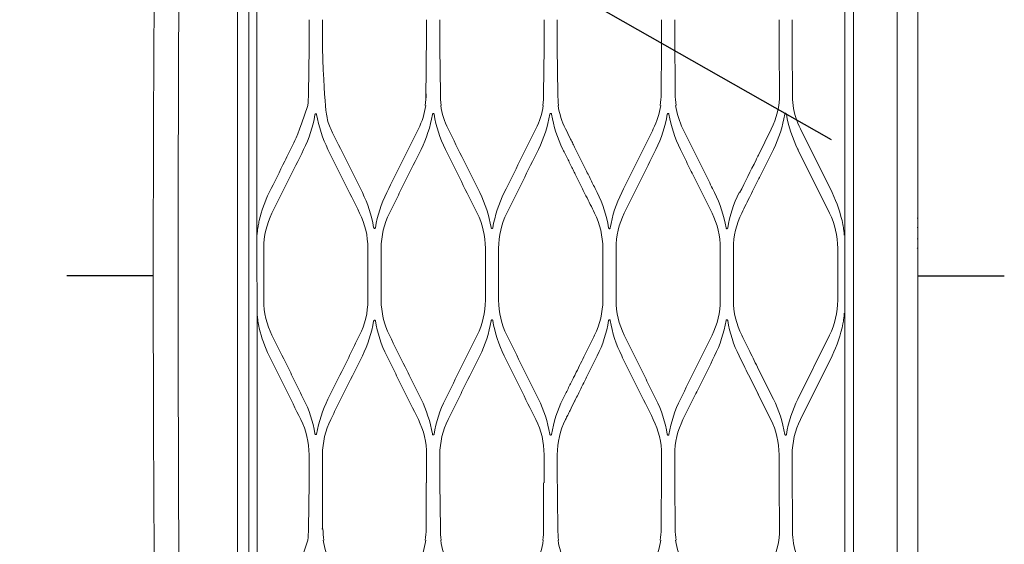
# Model space of a CAD drawing. Header units: millimetres. Extents: x -367720 to -162733, y 309172 to 337444.
# Tile 135 of 164: x -361227 to -360885, y 327517 to 327699. Entities that reach past the tile are written whole.
import ezdxf

# ---------------------------------------------------------------- set-up
doc = ezdxf.new("R2010")
doc.units = ezdxf.units.MM
doc.header["$LTSCALE"] = 10
doc.header["$MEASUREMENT"] = 0
doc.layers.get('0').update_dxf_attribs({"color": 255, "lineweight": 13})
doc.layers.add('LATS_CONTROL_LINE', color=2, linetype='Continuous')
doc.layers.add('VZT_pozice', color=1, linetype='Continuous')
doc.layers.add('LATS_EQ_IDU', color=7, linetype='Continuous', lineweight=0)
doc.layers.add('VZ1', color=6, linetype='Continuous', lineweight=18)
doc.styles.add('ROMANS', font='ROMANS.shx', dxfattribs={"height": 80})

# ---------------------------------------------------------------- blocks, each defined once
blk = doc.blocks.new('LATS_IDU_WALL_MOUNTED_SV')
at = {"color": 0}
for p, q in [((-564.37, 235.79), (564.37, 235.79)), ((522.6, 229.2), (-522.6, 228.8)), ((-8.44, 226.64), (9.56, 226.64)), ((-87.61, 211.12), (-71.64, 210.92)), ((-61.94, 210.92), (-71.64, 210.92)), ((63.06, 211.12), (79.02, 210.92)), ((88.72, 210.92), (79.02, 210.92)), ((-87.61, 206.46), (-87.61, 206.11)), ((-87.61, 206.28), (-71.64, 206.29)), ((-71.64, 206.29), (-61.94, 206.29)), ((79.02, 206.29), (88.72, 206.29)), ((9.56, 190.56), (-8.44, 190.56)), ((-8.44, 185.95), (9.56, 185.95)), ((-87.61, 170.38), (-71.64, 170.38)), ((-61.94, 170.2), (-71.64, 170.2)), ((61.05, 170.46), (83.87, 170.2)), ((88.72, 170.2), (79.02, 170.2)), ((-87.61, 165.43), (-71.64, 165.61)), ((-71.64, 165.61), (-61.94, 165.61)), ((63.06, 165.43), (79.02, 165.61)), ((79.02, 165.61), (88.72, 165.61)), ((9.56, 149.84), (-8.44, 149.84)), ((-8.44, 145.26), (9.56, 145.26)), ((-87.61, 129.66), (-71.64, 129.66)), ((-61.94, 129.48), (-71.64, 129.48)), ((63.06, 129.66), (79.02, 129.48)), ((88.72, 129.48), (79.02, 129.48)), ((-87.61, 124.74), (-66.79, 124.91)), ((-71.64, 124.91), (-61.94, 124.91)), ((63.06, 124.74), (79.02, 124.91)), ((79.02, 124.91), (88.72, 124.91)), ((9.56, 109.13), (-8.44, 109.13)), ((-8.44, 104.56), (9.56, 104.56)), ((-87.61, 88.94), (-66.79, 88.77)), ((-61.94, 88.77), (-71.64, 88.77)), ((63.06, 88.94), (79.02, 88.77)), ((88.72, 88.77), (79.02, 88.77)), ((-87.61, 84.05), (-71.64, 84.21)), ((-71.64, 84.21), (-61.94, 84.21)), ((63.06, 84.05), (83.87, 84.21)), ((79.02, 84.21), (88.72, 84.21)), ((9.56, 68.42), (-8.44, 68.42)), ((-8.44, 63.86), (9.56, 63.86)), ((28.73, 61.72), (28.82, 61.9)), ((-41.3, 55.14), (-49.78, 50.93)), ((-42.68, 50.03), (-32.4, 55.14)), ((34.02, 54.89), (43.8, 50.03)), ((41.82, 55.21), (50.81, 50.75)), ((-87.61, 47.87), (-72.14, 48.03)), ((-61.94, 48.07), (-71.64, 48.07)), ((63.06, 47.87), (79.02, 48.07)), ((88.72, 48.07), (79.02, 48.07)), ((-87.61, 43.45), (-66.79, 43.51)), ((-71.64, 43.51), (-61.94, 43.51)), ((-20.6, 30.58), (-42.68, 41.55)), ((43.8, 41.55), (21.72, 30.58)), ((43.89, 41.37), (43.8, 41.55)), ((63.06, 43.45), (79.02, 43.56)), ((79.02, 43.51), (88.72, 43.51)), ((-49.78, 40.66), (-27.7, 29.68)), ((28.82, 29.68), (50.9, 40.66)), ((9.56, 27.72), (-8.44, 27.72)), ((-522.6, 25.3), (522.6, 25.3)), ((565.96, 7.1), (-565.96, 7.1)), ((-81, 0), (-133.6, 0)), ((-81, 0), (-79, 0)), ((-77, 0), (-79, 0)), ((-18.4, 0), (-77, 0)), ((-15.2, 0), (-18.4, 0)), ((-11.2, 0), (-15.2, 0)), ((-11.2, 0), (-8, 0)), ((9.6, 0), (-8, 0)), ((9.6, 0), (12.8, 0)), ((9.6, 0), (9.6, 0)), ((12.8, 0), (12.8, 0.18)), ((12.8, 0), (16.8, 0)), ((16.8, 0.18), (16.8, 0)), ((16.8, 0), (20, 0)), ((20, 0), (20, 0.18)), ((78.6, 0), (20, 0)), ((78.6, 0), (80.6, 0)), ((82.6, 0), (80.6, 0)), ((135.2, 0), (82.6, 0))]:
    blk.add_line(p, q, dxfattribs=at)
for centre, radius, start, end in [((-87.61, 75.39), 27.52, 243.5738, 270), ((-61.94, 88.79), 43.28, 279.3488, 296.4262), ((63.06, 88.79), 43.28, 243.5738, 260.6512), ((63.06, 75.39), 27.52, 243.5738, 270), ((-61.94, 2.79), 43.28, 63.5738, 80.6512), ((63.06, 2.79), 43.28, 99.3488, 116.4262), ((-8.44, 68.44), 43.28, 243.5738, 259.106), ((9.56, 68.44), 43.28, 280.894, 296.4262)]:
    blk.add_arc(centre, radius, start, end, dxfattribs=at)
at = {"color": 0, "extrusion": (0, 0, -1)}
for centre, radius, start, end in [((61.94, 75.39), 27.32, 243.5738, 270), ((87.61, 16.19), 27.32, 63.5738, 81.5815), ((61.94, 16.19), 27.32, 90, 116.4262), ((-63.06, 16.19), 27.32, 63.5738, 81.5815), ((8.44, 55.04), 27.32, 270, 296.4262), ((-9.56, 55.04), 27.32, 243.5738, 270), ((-13.52, -0.8), 4, 11.537, 14.114)]:
    blk.add_arc(centre, radius, start, end, dxfattribs=at)
at = {"color": 0}
for centre, start_param, end_param in [((-71.64, 48.03), 4.712389, 6.283185), ((79.02, 48.03), 4.712389, 6.283185), ((-71.64, 43.56), 0, 1.570796), ((79.02, 43.56), 0, 1.570796)]:
    blk.add_ellipse(centre, major_axis=(-0.5, 0), ratio=0.087489, start_param=start_param, end_param=end_param, dxfattribs=at)
for points, knots in [([(0, 264.94), (-22.01, 264.93), (-67.42, 264.83), (-136.51, 264.37), (-207.59, 263.67), (-279.64, 262.8), (-352.7, 261.82), (-426.75, 260.72), (-501.19, 259.53), (-550.94, 258.7), (-575.7, 258.28)], [0, 0, 0, 0, 0.114697, 0.236602, 0.359998, 0.485093, 0.612049, 0.740751, 0.870981, 1, 1, 1, 1]), ([(575.7, 258.28), (550.94, 258.7), (501.2, 259.53), (426.75, 260.72), (352.7, 261.82), (279.64, 262.8), (207.59, 263.67), (136.51, 264.37), (67.42, 264.83), (22.01, 264.93), (0, 264.94)], [0, 0, 0, 0, 0.129019, 0.259249, 0.387951, 0.514907, 0.640002, 0.763398, 0.885303, 1, 1, 1, 1]), ([(0, 256.29), (-94.88, 256.29), (-189.76, 255.7), (-332, 253.93), (-379.4, 253.19), (-450.46, 251.85), (-474.14, 251.37), (-509.65, 250.57), (-521.49, 250.3), (-545.15, 249.72), (-556.99, 249.44), (-568.8, 249.09)], [0, 0, 0, 0, 0.5, 0.5, 0.75, 0.75, 0.875, 0.875, 0.9375, 0.9375, 1, 1, 1, 1]), ([(0, 256.29), (94.88, 256.29), (189.76, 255.7), (332, 253.93), (379.4, 253.19), (450.46, 251.85), (474.14, 251.37), (509.65, 250.57), (521.49, 250.3), (545.15, 249.72), (556.99, 249.44), (568.8, 249.09)], [0, 0, 0, 0, 0.5, 0.5, 0.75, 0.75, 0.875, 0.875, 0.9375, 0.9375, 1, 1, 1, 1]), ([(522.01, 231.8), (509.61, 231.8), (497.22, 231.8), (460.04, 231.8), (435.26, 231.8), (385.68, 231.8), (360.9, 231.8), (236.97, 231.8), (137.82, 231.8), (-10.9, 231.8), (-60.47, 231.8), (-178.27, 231.8), (-246.5, 231.8), (-348.85, 231.8), (-382.96, 231.8), (-425.61, 231.8), (-434.13, 231.8), (-444.8, 231.8), (-446.93, 231.8), (-453.32, 231.8), (-457.59, 231.8), (-463.98, 231.8), (-466.12, 231.8), (-470.38, 231.8), (-472.51, 231.8), (-483.17, 231.8), (-491.7, 231.8), (-503.43, 231.8), (-506.63, 231.8), (-510.5, 231.8), (-511.17, 231.8), (-511.84, 231.8)], [0, 0, 0, 0, 0.035962, 0.035962, 0.107886, 0.107886, 0.17981, 0.17981, 0.467507, 0.467507, 0.611355, 0.611355, 0.809344, 0.809344, 0.908338, 0.908338, 0.933087, 0.933087, 0.939274, 0.939274, 0.951648, 0.951648, 0.957835, 0.957835, 0.964022, 0.964022, 0.988771, 0.988771, 0.998052, 0.998052, 1, 1, 1, 1]), ([(-13.17, 228.94), (-13.31, 228.94), (-13.55, 228.92), (-13.96, 228.87), (-14.17, 228.85), (-14.79, 228.78), (-15.2, 228.72), (-16.44, 228.53), (-17.27, 228.38), (-18.08, 228.19)], [0, 0, 0, 0, 0.125, 0.125, 0.25, 0.25, 0.5, 0.5, 1, 1, 1, 1]), ([(19.2, 228.19), (18.88, 228.27), (18.55, 228.34), (17.68, 228.51), (17.13, 228.6), (16.23, 228.73), (15.88, 228.78), (15.32, 228.85), (15.11, 228.87), (14.8, 228.9), (14.68, 228.91), (14.51, 228.93), (14.45, 228.93), (14.37, 228.94), (14.34, 228.94), (14.3, 228.94), (14.29, 228.94), (14.29, 228.94)], [0, 0, 0, 0, 0.198955, 0.198955, 0.529542, 0.529542, 0.742902, 0.742902, 0.867242, 0.867242, 0.936308, 0.936308, 0.973666, 0.973666, 0.993582, 0.993582, 1, 1, 1, 1]), ([(-91.61, 211.42), (-101.61, 214.7), (-103.47, 215.62), (-107.18, 217.46), (-109.03, 218.39), (-114.54, 221.13), (-118.19, 222.94), (-121.83, 224.75)], [0, 0, 0, 0, 0.251815, 0.251815, 0.50363, 0.50363, 1, 1, 1, 1]), ([(-27.72, 224.75), (-29.57, 223.83), (-31.42, 222.91), (-35.12, 221.07), (-36.97, 220.15), (-42.48, 217.41), (-46.14, 215.59), (-49.8, 213.77)], [0, 0, 0, 0, 0.251815, 0.251815, 0.50363, 0.50363, 1, 1, 1, 1]), ([(-42.67, 212.82), (-40.81, 213.74), (-38.95, 214.66), (-35.24, 216.51), (-33.38, 217.43), (-27.87, 220.16), (-24.23, 221.98), (-20.58, 223.79)], [0, 0, 0, 0, 0.251892, 0.251892, 0.503784, 0.503784, 1, 1, 1, 1]), ([(21.7, 223.79), (23.55, 222.87), (25.4, 221.95), (29.1, 220.11), (30.96, 219.19), (36.46, 216.45), (40.12, 214.64), (43.78, 212.82)], [0, 0, 0, 0, 0.251892, 0.251892, 0.503784, 0.503784, 1, 1, 1, 1]), ([(59.06, 211.42), (49.06, 214.7), (47.2, 215.62), (43.49, 217.46), (41.63, 218.39), (36.13, 221.13), (32.48, 222.94), (28.84, 224.75)], [0, 0, 0, 0, 0.251815, 0.251815, 0.50363, 0.50363, 1, 1, 1, 1]), ([(-71.64, 210.92), (-71.69, 210.92), (-71.74, 210.92), (-71.84, 210.91), (-71.88, 210.91), (-71.96, 210.91), (-72, 210.9), (-72.06, 210.89), (-72.09, 210.89), (-72.13, 210.88), (-72.14, 210.87), (-72.14, 210.87)], [0, 0, 0, 0, 0.176741, 0.176741, 0.352787, 0.352787, 0.538624, 0.538624, 0.750507, 0.750507, 1, 1, 1, 1]), ([(-54.8, 208.32), (-54.83, 208.33), (-54.86, 208.34), (-54.91, 208.36), (-54.93, 208.38), (-54.97, 208.42), (-54.99, 208.44), (-55, 208.49), (-55.01, 208.51), (-55.01, 208.56), (-55.01, 208.59), (-55, 208.65), (-54.98, 208.68), (-54.95, 208.74), (-54.92, 208.77), (-54.85, 208.83), (-54.81, 208.86), (-54.73, 208.9), (-54.69, 208.91), (-54.66, 208.91)], [0, 0, 0, 0, 0.094728, 0.094728, 0.190135, 0.190135, 0.278067, 0.278067, 0.36478, 0.36478, 0.461281, 0.461281, 0.576239, 0.576239, 0.715795, 0.715795, 0.878788, 0.878788, 1, 1, 1, 1]), ([(55.77, 208.91), (55.82, 208.9), (55.87, 208.89), (55.96, 208.84), (55.99, 208.81), (56.06, 208.74), (56.09, 208.7), (56.12, 208.63), (56.13, 208.59), (56.13, 208.53), (56.12, 208.5), (56.11, 208.45), (56.09, 208.42), (56.05, 208.38), (56.03, 208.37), (55.99, 208.34), (55.96, 208.33), (55.93, 208.32), (55.92, 208.32), (55.92, 208.32)], [0, 0, 0, 0, 0.163856, 0.163856, 0.318064, 0.318064, 0.488871, 0.488871, 0.608868, 0.608868, 0.707675, 0.707675, 0.807304, 0.807304, 0.895012, 0.895012, 0.981644, 0.981644, 1, 1, 1, 1]), ([(79.02, 210.92), (78.97, 210.92), (78.92, 210.92), (78.83, 210.91), (78.79, 210.91), (78.7, 210.91), (78.67, 210.9), (78.6, 210.89), (78.58, 210.89), (78.54, 210.88), (78.52, 210.87), (78.52, 210.87)], [0, 0, 0, 0, 0.176741, 0.176741, 0.352787, 0.352787, 0.538624, 0.538624, 0.750507, 0.750507, 1, 1, 1, 1]), ([(-72.14, 206.34), (-72.14, 206.34), (-72.13, 206.33), (-72.09, 206.32), (-72.06, 206.31), (-71.98, 206.31), (-71.93, 206.3), (-71.83, 206.3), (-71.78, 206.3), (-71.69, 206.29), (-71.67, 206.29), (-71.64, 206.29)], [0, 0, 0, 0, 0.233302, 0.233302, 0.46706, 0.46706, 0.692986, 0.692986, 0.904432, 0.904432, 1, 1, 1, 1]), ([(78.52, 206.34), (78.52, 206.34), (78.53, 206.33), (78.58, 206.32), (78.61, 206.31), (78.69, 206.31), (78.73, 206.3), (78.84, 206.3), (78.89, 206.3), (78.97, 206.29), (79, 206.29), (79.02, 206.29)], [0, 0, 0, 0, 0.233302, 0.233302, 0.46706, 0.46706, 0.692986, 0.692986, 0.904432, 0.904432, 1, 1, 1, 1]), ([(-49.8, 203.44), (-47.95, 202.53), (-46.1, 201.61), (-42.4, 199.77), (-40.55, 198.85), (-35.04, 196.11), (-31.38, 194.29), (-27.71, 192.47)], [0, 0, 0, 0, 0.251588, 0.251588, 0.503177, 0.503177, 1, 1, 1, 1]), ([(-20.59, 193.41), (-22.45, 194.33), (-24.3, 195.25), (-28.01, 197.1), (-29.86, 198.02), (-35.37, 200.76), (-39.02, 202.57), (-42.67, 204.39)], [0, 0, 0, 0, 0.251536, 0.251536, 0.503072, 0.503072, 1, 1, 1, 1]), ([(43.78, 204.39), (41.94, 203.47), (40.09, 202.55), (36.39, 200.71), (34.54, 199.79), (29.03, 197.05), (25.37, 195.23), (21.71, 193.41)], [0, 0, 0, 0, 0.251536, 0.251536, 0.503072, 0.503072, 1, 1, 1, 1]), ([(28.83, 192.47), (30.68, 193.4), (32.54, 194.32), (36.25, 196.16), (38.1, 197.08), (43.61, 199.82), (47.26, 201.63), (50.91, 203.44)], [0, 0, 0, 0, 0.251588, 0.251588, 0.503177, 0.503177, 1, 1, 1, 1]), ([(-15.66, 188.56), (-15.61, 188.55), (-15.57, 188.53), (-15.48, 188.48), (-15.44, 188.46), (-15.38, 188.39), (-15.36, 188.35), (-15.33, 188.27), (-15.32, 188.24), (-15.32, 188.17), (-15.33, 188.14), (-15.35, 188.08), (-15.37, 188.06), (-15.41, 188.02), (-15.43, 188.01), (-15.49, 187.98), (-15.51, 187.97), (-15.54, 187.97)], [0, 0, 0, 0, 0.167117, 0.167117, 0.32198, 0.32198, 0.485137, 0.485137, 0.599061, 0.599061, 0.714178, 0.714178, 0.812369, 0.812369, 0.902245, 0.902245, 1, 1, 1, 1]), ([(16.66, 187.97), (16.63, 187.97), (16.6, 187.98), (16.54, 188.01), (16.52, 188.03), (16.48, 188.07), (16.46, 188.1), (16.44, 188.15), (16.44, 188.17), (16.44, 188.22), (16.44, 188.25), (16.46, 188.31), (16.47, 188.34), (16.51, 188.4), (16.53, 188.43), (16.6, 188.49), (16.64, 188.51), (16.71, 188.54), (16.75, 188.55), (16.78, 188.56)], [0, 0, 0, 0, 0.102723, 0.102723, 0.206233, 0.206233, 0.300391, 0.300391, 0.39067, 0.39067, 0.488023, 0.488023, 0.600789, 0.600789, 0.734689, 0.734689, 0.889492, 0.889492, 1, 1, 1, 1]), ([(-27.71, 184.03), (-29.56, 183.11), (-31.41, 182.19), (-35.1, 180.35), (-36.95, 179.43), (-42.46, 176.69), (-46.12, 174.87), (-49.79, 173.05)], [0, 0, 0, 0, 0.251275, 0.251275, 0.502551, 0.502551, 1, 1, 1, 1]), ([(-42.67, 172.13), (-40.82, 173.05), (-38.97, 173.97), (-35.27, 175.81), (-33.42, 176.73), (-27.91, 179.47), (-24.25, 181.28), (-20.59, 183.1)], [0, 0, 0, 0, 0.251311, 0.251311, 0.502622, 0.502622, 1, 1, 1, 1]), ([(21.71, 183.1), (23.56, 182.18), (25.4, 181.26), (29.1, 179.43), (30.95, 178.51), (36.46, 175.77), (40.12, 173.95), (43.79, 172.13)], [0, 0, 0, 0, 0.251311, 0.251311, 0.502622, 0.502622, 1, 1, 1, 1]), ([(50.91, 173.05), (49.05, 173.97), (47.2, 174.89), (43.5, 176.73), (41.65, 177.65), (36.14, 180.39), (32.48, 182.21), (28.83, 184.03)], [0, 0, 0, 0, 0.251275, 0.251275, 0.50255, 0.50255, 1, 1, 1, 1]), ([(-54.87, 167.61), (-54.9, 167.62), (-54.93, 167.63), (-54.99, 167.66), (-55.02, 167.68), (-55.06, 167.73), (-55.08, 167.75), (-55.1, 167.8), (-55.1, 167.83), (-55.1, 167.89), (-55.1, 167.91), (-55.08, 167.97), (-55.07, 168), (-55.03, 168.06), (-55, 168.09), (-54.94, 168.14), (-54.9, 168.16), (-54.83, 168.19), (-54.8, 168.2), (-54.77, 168.2)], [0, 0, 0, 0, 0.110412, 0.110412, 0.221698, 0.221698, 0.321855, 0.321855, 0.415537, 0.415537, 0.513604, 0.513604, 0.624291, 0.624291, 0.7532, 0.7532, 0.901051, 0.901051, 1, 1, 1, 1]), ([(55.89, 168.2), (55.94, 168.2), (55.99, 168.18), (56.07, 168.13), (56.11, 168.1), (56.17, 168.03), (56.19, 167.99), (56.21, 167.92), (56.22, 167.89), (56.22, 167.82), (56.21, 167.79), (56.18, 167.74), (56.17, 167.71), (56.13, 167.67), (56.1, 167.66), (56.05, 167.63), (56.02, 167.62), (55.98, 167.61)], [0, 0, 0, 0, 0.169809, 0.169809, 0.324297, 0.324297, 0.479853, 0.479853, 0.589267, 0.589267, 0.699536, 0.699536, 0.797135, 0.797135, 0.890643, 0.890643, 1, 1, 1, 1]), ([(-49.79, 162.75), (-47.94, 161.84), (-46.1, 160.92), (-42.4, 159.08), (-40.56, 158.17), (-35.04, 155.43), (-31.38, 153.61), (-27.71, 151.78)], [0, 0, 0, 0, 0.251053, 0.251053, 0.502107, 0.502107, 1, 1, 1, 1]), ([(-20.6, 152.69), (-22.45, 153.61), (-24.3, 154.53), (-27.99, 156.37), (-29.84, 157.29), (-35.35, 160.03), (-39.01, 161.85), (-42.68, 163.67)], [0, 0, 0, 0, 0.25103, 0.25103, 0.502059, 0.502059, 1, 1, 1, 1]), ([(43.79, 163.67), (41.95, 162.75), (40.1, 161.83), (36.41, 160), (34.56, 159.08), (29.05, 156.34), (25.38, 154.52), (21.71, 152.69)], [0, 0, 0, 0, 0.25103, 0.25103, 0.502059, 0.502059, 1, 1, 1, 1]), ([(28.82, 151.78), (30.67, 152.7), (32.52, 153.62), (36.22, 155.46), (38.07, 156.38), (43.58, 159.12), (47.24, 160.93), (50.9, 162.75)], [0, 0, 0, 0, 0.251053, 0.251053, 0.502107, 0.502107, 1, 1, 1, 1]), ([(-15.57, 147.85), (-15.52, 147.84), (-15.47, 147.82), (-15.39, 147.77), (-15.35, 147.74), (-15.3, 147.68), (-15.28, 147.64), (-15.26, 147.57), (-15.25, 147.54), (-15.26, 147.47), (-15.26, 147.44), (-15.29, 147.39), (-15.31, 147.36), (-15.35, 147.32), (-15.37, 147.31), (-15.42, 147.28), (-15.45, 147.27), (-15.49, 147.26), (-15.49, 147.26), (-15.5, 147.26)], [0, 0, 0, 0, 0.172025, 0.172025, 0.325192, 0.325192, 0.473261, 0.473261, 0.579384, 0.579384, 0.686087, 0.686087, 0.783854, 0.783854, 0.881124, 0.881124, 0.986662, 0.986662, 1, 1, 1, 1]), ([(16.61, 147.26), (16.58, 147.27), (16.54, 147.28), (16.48, 147.31), (16.45, 147.33), (16.41, 147.38), (16.39, 147.41), (16.37, 147.46), (16.37, 147.49), (16.37, 147.55), (16.37, 147.58), (16.39, 147.63), (16.41, 147.66), (16.45, 147.72), (16.47, 147.75), (16.53, 147.79), (16.57, 147.81), (16.64, 147.84), (16.66, 147.85), (16.69, 147.85)], [0, 0, 0, 0, 0.11771, 0.11771, 0.236356, 0.236356, 0.342358, 0.342358, 0.439374, 0.439374, 0.538077, 0.538077, 0.646779, 0.646779, 0.77119, 0.77119, 0.912964, 0.912964, 1, 1, 1, 1]), ([(-27.71, 143.31), (-29.55, 142.4), (-31.4, 141.48), (-35.09, 139.64), (-36.93, 138.73), (-42.44, 135.99), (-46.11, 134.16), (-49.79, 132.34)], [0, 0, 0, 0, 0.250795, 0.250795, 0.50159, 0.50159, 1, 1, 1, 1]), ([(-42.68, 131.43), (-40.83, 132.35), (-38.98, 133.27), (-35.29, 135.11), (-33.44, 136.02), (-27.93, 138.76), (-24.26, 140.59), (-20.6, 142.41)], [0, 0, 0, 0, 0.25081, 0.25081, 0.50162, 0.50162, 1, 1, 1, 1]), ([(21.71, 142.41), (23.56, 141.49), (25.4, 140.57), (29.09, 138.74), (30.94, 137.82), (36.45, 135.08), (40.12, 133.26), (43.79, 131.43)], [0, 0, 0, 0, 0.25081, 0.25081, 0.50162, 0.50162, 1, 1, 1, 1]), ([(50.9, 132.34), (49.05, 133.25), (47.21, 134.17), (43.51, 136.01), (41.67, 136.93), (36.15, 139.67), (32.49, 141.49), (28.82, 143.31)], [0, 0, 0, 0, 0.250795, 0.250795, 0.50159, 0.50159, 1, 1, 1, 1]), ([(-54.9, 126.91), (-54.94, 126.91), (-54.97, 126.92), (-55.04, 126.96), (-55.07, 126.98), (-55.11, 127.03), (-55.13, 127.06), (-55.15, 127.12), (-55.15, 127.15), (-55.15, 127.21), (-55.15, 127.24), (-55.13, 127.3), (-55.11, 127.32), (-55.07, 127.38), (-55.05, 127.4), (-54.99, 127.45), (-54.95, 127.47), (-54.89, 127.49), (-54.87, 127.49), (-54.85, 127.5)], [0, 0, 0, 0, 0.124544, 0.124544, 0.250053, 0.250053, 0.361819, 0.361819, 0.462207, 0.462207, 0.561539, 0.561539, 0.668349, 0.668349, 0.788627, 0.788627, 0.924939, 0.924939, 1, 1, 1, 1]), ([(55.96, 127.5), (56.01, 127.49), (56.06, 127.47), (56.14, 127.42), (56.18, 127.39), (56.23, 127.32), (56.25, 127.28), (56.27, 127.21), (56.27, 127.18), (56.26, 127.11), (56.25, 127.08), (56.22, 127.03), (56.2, 127.01), (56.16, 126.97), (56.14, 126.95), (56.08, 126.92), (56.05, 126.91), (56.02, 126.91)], [0, 0, 0, 0, 0.173677, 0.173677, 0.324505, 0.324505, 0.465131, 0.465131, 0.585674, 0.585674, 0.689719, 0.689719, 0.788048, 0.788048, 0.890386, 0.890386, 1, 1, 1, 1]), ([(-35.57, 119.42), (-36.16, 119.72), (-36.76, 120.01), (-37.94, 120.6), (-38.54, 120.9), (-40.31, 121.78), (-41.5, 122.37), (-42.68, 122.96)], [0, 0, 0, 0, 0.25026, 0.25026, 0.50052, 0.50052, 1, 1, 1, 1]), ([(43.79, 122.96), (43.2, 122.66), (42.61, 122.37), (41.42, 121.78), (40.83, 121.48), (39.05, 120.6), (37.87, 120.01), (36.69, 119.42)], [0, 0, 0, 0, 0.25026, 0.25026, 0.50052, 0.50052, 1, 1, 1, 1]), ([(-49.78, 122.06), (-49.26, 121.8), (-48.73, 121.53), (-47.68, 121.01), (-47.15, 120.75), (-45.57, 119.96), (-44.52, 119.44), (-43.46, 118.92)], [0, 0, 0, 0, 0.250254, 0.250254, 0.500509, 0.500509, 1, 1, 1, 1]), ([(44.58, 118.92), (45.11, 119.18), (45.63, 119.44), (46.69, 119.96), (47.21, 120.23), (48.79, 121.01), (49.85, 121.53), (50.9, 122.06)], [0, 0, 0, 0, 0.250254, 0.250254, 0.500509, 0.500509, 1, 1, 1, 1]), ([(-43.03, 118.7), (-41.72, 118.05), (-40.4, 117.39), (-37.77, 116.09), (-36.46, 115.43), (-32.66, 113.55), (-30.18, 112.32), (-27.7, 111.09)], [0, 0, 0, 0, 0.257386, 0.257386, 0.514773, 0.514773, 1, 1, 1, 1]), ([(-20.6, 111.98), (-21.85, 112.6), (-23.1, 113.22), (-25.6, 114.47), (-26.85, 115.09), (-30.1, 116.71), (-32.11, 117.7), (-34.12, 118.7)], [0, 0, 0, 0, 0.277199, 0.277199, 0.554398, 0.554398, 1, 1, 1, 1]), ([(35.23, 118.7), (33.98, 118.08), (32.74, 117.46), (30.24, 116.22), (28.99, 115.6), (25.73, 113.98), (23.72, 112.98), (21.72, 111.98)], [0, 0, 0, 0, 0.277199, 0.277199, 0.554398, 0.554398, 1, 1, 1, 1]), ([(28.82, 111.09), (30.14, 111.74), (31.45, 112.39), (34.08, 113.7), (35.4, 114.35), (39.19, 116.24), (41.67, 117.47), (44.15, 118.7)], [0, 0, 0, 0, 0.257386, 0.257386, 0.514773, 0.514773, 1, 1, 1, 1]), ([(-15.52, 107.14), (-15.47, 107.13), (-15.42, 107.12), (-15.34, 107.07), (-15.3, 107.04), (-15.26, 106.97), (-15.24, 106.93), (-15.22, 106.86), (-15.22, 106.83), (-15.23, 106.76), (-15.24, 106.74), (-15.26, 106.68), (-15.28, 106.66), (-15.33, 106.62), (-15.35, 106.6), (-15.41, 106.57), (-15.45, 106.56), (-15.48, 106.55)], [0, 0, 0, 0, 0.174766, 0.174766, 0.323012, 0.323012, 0.457614, 0.457614, 0.573123, 0.573123, 0.675633, 0.675633, 0.775455, 0.775455, 0.88119, 0.88119, 1, 1, 1, 1]), ([(16.6, 106.55), (16.56, 106.56), (16.52, 106.57), (16.45, 106.61), (16.42, 106.63), (16.38, 106.69), (16.36, 106.72), (16.34, 106.78), (16.34, 106.81), (16.34, 106.87), (16.34, 106.9), (16.36, 106.95), (16.38, 106.98), (16.42, 107.03), (16.44, 107.06), (16.5, 107.1), (16.54, 107.12), (16.59, 107.14), (16.61, 107.14), (16.63, 107.14)], [0, 0, 0, 0, 0.129801, 0.129801, 0.26056, 0.26056, 0.377087, 0.377087, 0.48039, 0.48039, 0.580312, 0.580312, 0.685639, 0.685639, 0.802697, 0.802697, 0.934791, 0.934791, 1, 1, 1, 1]), ([(-27.7, 102.6), (-29.55, 101.69), (-31.39, 100.77), (-35.07, 98.94), (-36.91, 98.03), (-42.43, 95.28), (-46.11, 93.46), (-49.78, 91.63)], [0, 0, 0, 0, 0.2503, 0.2503, 0.500599, 0.500599, 1, 1, 1, 1]), ([(50.9, 91.63), (49.06, 92.55), (47.21, 93.46), (43.53, 95.29), (41.69, 96.21), (36.17, 98.95), (32.49, 100.78), (28.82, 102.6)], [0, 0, 0, 0, 0.2503, 0.2503, 0.500599, 0.500599, 1, 1, 1, 1]), ([(-42.68, 90.74), (-40.84, 91.65), (-39, 92.57), (-35.31, 94.4), (-33.47, 95.31), (-27.95, 98.06), (-24.28, 99.88), (-20.6, 101.71)], [0, 0, 0, 0, 0.250303, 0.250303, 0.500606, 0.500606, 1, 1, 1, 1]), ([(21.72, 101.71), (23.56, 100.79), (25.4, 99.88), (29.08, 98.05), (30.93, 97.13), (36.44, 94.39), (40.12, 92.56), (43.8, 90.74)], [0, 0, 0, 0, 0.250303, 0.250303, 0.500606, 0.500606, 1, 1, 1, 1]), ([(-54.9, 86.2), (-54.94, 86.21), (-54.98, 86.22), (-55.05, 86.26), (-55.08, 86.28), (-55.13, 86.34), (-55.15, 86.37), (-55.17, 86.43), (-55.17, 86.47), (-55.17, 86.53), (-55.16, 86.56), (-55.14, 86.61), (-55.13, 86.64), (-55.09, 86.69), (-55.06, 86.71), (-55, 86.75), (-54.97, 86.77), (-54.91, 86.78), (-54.9, 86.79), (-54.88, 86.79)], [0, 0, 0, 0, 0.133982, 0.133982, 0.268894, 0.268894, 0.389508, 0.389508, 0.495428, 0.495428, 0.595914, 0.595914, 0.700021, 0.700021, 0.814444, 0.814444, 0.943108, 0.943108, 1, 1, 1, 1]), ([(56, 86.79), (56.04, 86.78), (56.08, 86.77), (56.15, 86.73), (56.19, 86.7), (56.24, 86.64), (56.26, 86.6), (56.28, 86.54), (56.29, 86.5), (56.28, 86.44), (56.28, 86.41), (56.25, 86.35), (56.24, 86.33), (56.19, 86.28), (56.17, 86.26), (56.11, 86.23), (56.08, 86.21), (56.04, 86.2), (56.03, 86.2), (56.02, 86.2)], [0, 0, 0, 0, 0.144831, 0.144831, 0.290349, 0.290349, 0.423908, 0.423908, 0.539222, 0.539222, 0.642249, 0.642249, 0.742929, 0.742929, 0.8496, 0.8496, 0.968128, 0.968128, 1, 1, 1, 1]), ([(-20.6, 71.28), (-22.44, 72.19), (-24.28, 73.11), (-27.97, 74.94), (-29.81, 75.85), (-35.33, 78.6), (-39, 80.42), (-42.68, 82.25)], [0, 0, 0, 0, 0.250188, 0.250188, 0.500375, 0.500375, 1, 1, 1, 1]), ([(43.8, 82.25), (41.95, 81.34), (40.11, 80.42), (36.43, 78.59), (34.59, 77.68), (29.07, 74.93), (25.39, 73.11), (21.72, 71.28)], [0, 0, 0, 0, 0.250188, 0.250188, 0.500375, 0.500375, 1, 1, 1, 1]), ([(-49.78, 81.36), (-47.94, 80.44), (-46.1, 79.53), (-42.42, 77.7), (-40.58, 76.78), (-35.06, 74.04), (-31.38, 72.21), (-27.7, 70.39)], [0, 0, 0, 0, 0.250188, 0.250188, 0.500376, 0.500376, 1, 1, 1, 1]), ([(28.82, 70.39), (30.66, 71.3), (32.5, 72.22), (36.19, 74.05), (38.03, 74.96), (43.54, 77.7), (47.22, 79.53), (50.9, 81.36)], [0, 0, 0, 0, 0.250188, 0.250188, 0.500376, 0.500376, 1, 1, 1, 1]), ([(-15.49, 66.44), (-15.45, 66.43), (-15.41, 66.42), (-15.34, 66.38), (-15.31, 66.35), (-15.25, 66.29), (-15.24, 66.26), (-15.21, 66.19), (-15.21, 66.16), (-15.21, 66.09), (-15.22, 66.06), (-15.24, 66.01), (-15.26, 65.98), (-15.3, 65.94), (-15.32, 65.91), (-15.38, 65.88), (-15.42, 65.86), (-15.46, 65.85), (-15.47, 65.85), (-15.49, 65.85)], [0, 0, 0, 0, 0.141668, 0.141668, 0.284127, 0.284127, 0.413408, 0.413408, 0.525397, 0.525397, 0.627428, 0.627428, 0.729164, 0.729164, 0.838315, 0.838315, 0.960101, 0.960101, 1, 1, 1, 1]), ([(16.6, 65.85), (16.56, 65.85), (16.52, 65.87), (16.45, 65.91), (16.42, 65.93), (16.37, 65.99), (16.35, 66.02), (16.33, 66.09), (16.32, 66.12), (16.33, 66.18), (16.33, 66.21), (16.36, 66.27), (16.37, 66.29), (16.41, 66.34), (16.44, 66.37), (16.5, 66.4), (16.53, 66.42), (16.58, 66.43), (16.59, 66.44), (16.61, 66.44)], [0, 0, 0, 0, 0.137854, 0.137854, 0.276584, 0.276584, 0.401329, 0.401329, 0.510042, 0.510042, 0.611196, 0.611196, 0.714135, 0.714135, 0.825997, 0.825997, 0.951326, 0.951326, 1, 1, 1, 1]), ([(-27.7, 61.9), (-28.8, 61.36), (-29.89, 60.82), (-32.07, 59.73), (-33.16, 59.19), (-36.43, 57.56), (-38.62, 56.48), (-40.8, 55.39)], [0, 0, 0, 0, 0.250087, 0.250087, 0.500175, 0.500175, 1, 1, 1, 1]), ([(-32.4, 55.14), (-31.38, 55.65), (-30.35, 56.16), (-28.3, 57.18), (-27.27, 57.69), (-24.37, 59.14), (-22.48, 60.07), (-20.6, 61.01)], [0, 0, 0, 0, 0.260777, 0.260777, 0.521553, 0.521553, 1, 1, 1, 1]), ([(21.72, 61.01), (22.74, 60.5), (23.77, 59.99), (25.82, 58.97), (26.85, 58.46), (29.75, 57.01), (31.64, 56.08), (33.52, 55.14)], [0, 0, 0, 0, 0.260777, 0.260777, 0.521553, 0.521553, 1, 1, 1, 1]), ([(-54.91, 45.5), (-54.95, 45.5), (-54.99, 45.52), (-55.06, 45.56), (-55.1, 45.58), (-55.15, 45.64), (-55.17, 45.68), (-55.19, 45.74), (-55.19, 45.77), (-55.19, 45.84), (-55.18, 45.87), (-55.16, 45.92), (-55.14, 45.95), (-55.1, 46), (-55.08, 46.02), (-55.02, 46.05), (-54.99, 46.07), (-54.94, 46.08), (-54.92, 46.08), (-54.91, 46.09)], [0, 0, 0, 0, 0.139783, 0.139783, 0.280404, 0.280404, 0.407382, 0.407382, 0.517705, 0.517705, 0.619307, 0.619307, 0.72166, 0.72166, 0.83216, 0.83216, 0.955685, 0.955685, 1, 1, 1, 1]), ([(56.03, 46.09), (56.07, 46.08), (56.11, 46.07), (56.18, 46.03), (56.21, 46), (56.26, 45.94), (56.28, 45.91), (56.3, 45.84), (56.31, 45.81), (56.3, 45.75), (56.3, 45.72), (56.27, 45.66), (56.26, 45.64), (56.22, 45.59), (56.19, 45.57), (56.13, 45.53), (56.1, 45.52), (56.05, 45.5), (56.04, 45.5), (56.03, 45.5)], [0, 0, 0, 0, 0.139783, 0.139783, 0.280404, 0.280404, 0.407382, 0.407382, 0.517705, 0.517705, 0.619307, 0.619307, 0.72166, 0.72166, 0.83216, 0.83216, 0.955685, 0.955685, 1, 1, 1, 1]), ([(-16.62, 25.94), (-16.29, 25.88), (-15.97, 25.82), (-15.24, 25.7), (-14.83, 25.64), (-14.19, 25.56), (-13.95, 25.53), (-13.58, 25.49), (-13.45, 25.48), (-13.24, 25.46), (-13.17, 25.45), (-13.07, 25.45), (-13.03, 25.44), (-12.98, 25.44), (-12.97, 25.44), (-12.96, 25.44)], [0, 0, 0, 0, 0.265943, 0.265943, 0.591469, 0.591469, 0.785612, 0.785612, 0.894633, 0.894633, 0.953953, 0.953953, 0.985654, 0.985654, 1, 1, 1, 1]), ([(14.07, 25.44), (14.09, 25.44), (14.12, 25.44), (14.24, 25.45), (14.35, 25.46), (14.88, 25.51), (15.31, 25.56), (16.41, 25.71), (17.07, 25.81), (17.74, 25.94)], [0, 0, 0, 0, 0.024247, 0.024247, 0.112121, 0.112121, 0.46104, 0.46104, 1, 1, 1, 1]), ([(-516.63, 22.3), (-445.11, 22.31), (-323.27, 22.33), (-140.51, 22.29), (31.65, 22.3), (153.49, 22.3), (214.41, 22.3)], [0, 0, 0, 0, 0.293475, 0.5, 0.75, 1, 1, 1, 1]), ([(9.6, 0), (9.59, 0), (9.53, 0.06), (9.45, 0.17), (9.44, 0.17), (9.44, 0.17)], [0, 0, 0, 0, 0.989466, 0.989466, 1, 1, 1, 1])]:
    blk.add_open_spline(points, degree=3, knots=knots, dxfattribs=at)
for points in [[(-18.08, 228.19), (-21.46, 227.42), (-24.68, 226.26), (-27.72, 224.75)], [(-20.58, 223.79), (-16.89, 225.62), (-12.7, 226.64), (-8.44, 226.64)], [(9.56, 226.64), (13.81, 226.64), (18, 225.62), (21.7, 223.79)], [(28.84, 224.75), (25.8, 226.26), (22.55, 227.43), (19.2, 228.19)], [(-49.8, 213.77), (-53.5, 211.93), (-57.7, 210.92), (-61.94, 210.92)], [(-54.66, 208.91), (-50.46, 209.63), (-46.41, 210.96), (-42.67, 212.82)], [(43.78, 212.82), (47.52, 210.96), (51.58, 209.63), (55.77, 208.91)], [(-87.61, 211.12), (-88.95, 211.12), (-90.29, 211.22), (-91.61, 211.42)], [(-42.67, 204.39), (-46.46, 206.27), (-50.57, 207.61), (-54.8, 208.32)], [(55.92, 208.32), (51.68, 207.61), (47.57, 206.27), (43.78, 204.39)], [(63.06, 211.12), (61.72, 211.12), (60.38, 211.22), (59.06, 211.42)], [(-99.76, 203.44), (-97.22, 204.71), (-94.47, 205.58), (-91.61, 206)], [(-91.61, 205.81), (-90.29, 206.01), (-88.96, 206.11), (-87.61, 206.11)], [(-61.94, 206.29), (-57.7, 206.29), (-53.51, 205.29), (-49.8, 203.44)], [(50.91, 203.44), (53.45, 204.71), (56.2, 205.58), (79.02, 206.29)], [(-27.71, 192.47), (-23.94, 190.6), (-19.87, 189.27), (-15.66, 188.56)], [(-8.44, 190.56), (-12.68, 190.56), (-16.87, 191.56), (-20.59, 193.41)], [(21.71, 193.41), (17.98, 191.56), (13.79, 190.56), (9.56, 190.56)], [(16.78, 188.56), (20.99, 189.27), (25.05, 190.6), (28.83, 192.47)], [(-15.54, 187.97), (-19.79, 187.26), (-23.9, 185.93), (-27.71, 184.03)], [(28.83, 184.03), (25.02, 185.92), (20.9, 187.26), (16.66, 187.97)], [(-20.59, 183.1), (-16.86, 184.96), (-12.67, 185.95), (-8.44, 185.95)], [(9.56, 185.95), (13.79, 185.95), (17.97, 184.96), (21.71, 183.1)], [(-91.61, 170.49), (-94.46, 170.91), (-97.21, 171.78), (-99.76, 173.05)], [(-87.61, 170.38), (-88.95, 170.38), (-90.29, 170.48), (-91.61, 170.68)], [(-49.79, 173.05), (-53.53, 171.19), (-57.72, 170.2), (-61.94, 170.2)], [(-54.77, 168.2), (-50.55, 168.91), (-46.47, 170.24), (-42.67, 172.13)], [(43.79, 172.13), (47.59, 170.24), (51.67, 168.91), (55.89, 168.2)], [(59.06, 170.49), (56.21, 170.91), (53.46, 171.78), (50.91, 173.05)], [(63.06, 170.38), (61.72, 170.38), (60.38, 170.48), (59.06, 170.68)], [(-42.68, 163.67), (-46.5, 165.57), (-50.63, 166.91), (-54.87, 167.61)], [(55.98, 167.61), (51.74, 166.91), (47.62, 165.57), (43.79, 163.67)], [(-99.76, 162.75), (-97.21, 164.02), (-94.46, 164.89), (-91.61, 165.31)], [(-91.61, 165.13), (-90.29, 165.33), (-88.95, 165.43), (-87.61, 165.43)], [(-61.94, 165.61), (-57.72, 165.61), (-53.54, 164.62), (-49.79, 162.75)], [(50.9, 162.75), (53.46, 164.02), (56.21, 164.89), (59.06, 165.31)], [(59.06, 165.13), (60.38, 165.33), (61.71, 165.43), (63.06, 165.43)], [(-27.71, 151.78), (-23.89, 149.88), (-19.79, 148.55), (-15.57, 147.85)], [(-8.44, 149.84), (-12.66, 149.84), (-16.84, 150.83), (-20.6, 152.69)], [(21.71, 152.69), (17.96, 150.83), (13.78, 149.84), (9.56, 149.84)], [(16.69, 147.85), (20.91, 148.55), (25, 149.88), (28.82, 151.78)], [(-15.5, 147.26), (-19.75, 146.56), (-23.86, 145.22), (-27.71, 143.31)], [(28.82, 143.31), (24.98, 145.22), (20.85, 146.56), (16.61, 147.26)], [(-20.6, 142.41), (-16.84, 144.27), (-12.66, 145.26), (-8.44, 145.26)], [(9.56, 145.26), (13.78, 145.26), (17.96, 144.27), (21.71, 142.41)], [(-91.61, 129.77), (-94.45, 130.19), (-97.2, 131.06), (-99.77, 132.34)], [(-87.61, 129.66), (-88.95, 129.66), (-90.29, 129.76), (-91.61, 129.96)], [(-49.79, 132.34), (-53.55, 130.47), (-57.73, 129.48), (-61.94, 129.48)], [(-54.85, 127.5), (-50.62, 128.2), (-46.51, 129.53), (-42.68, 131.43)], [(43.79, 131.43), (47.63, 129.53), (51.73, 128.2), (55.96, 127.5)], [(59.06, 129.77), (56.22, 130.19), (53.46, 131.06), (50.9, 132.34)], [(63.06, 129.66), (61.72, 129.66), (60.38, 129.76), (59.06, 129.96)], [(-42.68, 122.96), (-46.53, 124.87), (-50.66, 126.21), (-54.9, 126.91)], [(56.02, 126.91), (51.78, 126.21), (47.64, 124.87), (43.79, 122.96)], [(-99.77, 122.06), (-97.2, 123.33), (-94.45, 124.2), (-91.61, 124.62)], [(-91.61, 124.44), (-90.29, 124.64), (-88.95, 124.74), (-87.61, 124.74)], [(-61.94, 124.91), (-57.73, 124.91), (-53.55, 123.93), (-49.78, 122.06)], [(50.9, 122.06), (53.47, 123.33), (56.22, 124.2), (59.06, 124.62)], [(59.06, 124.44), (60.38, 124.64), (61.71, 124.74), (63.06, 124.74)], [(-43.46, 118.92), (-43.32, 118.84), (-43.17, 118.77), (-43.03, 118.7)], [(-34.12, 118.7), (-34.6, 118.94), (-35.09, 119.18), (-35.57, 119.42)], [(36.69, 119.42), (36.2, 119.18), (35.72, 118.94), (35.23, 118.7)], [(44.15, 118.7), (44.29, 118.77), (44.43, 118.84), (44.58, 118.92)], [(-27.7, 111.09), (-23.86, 109.18), (-19.75, 107.84), (-15.52, 107.14)], [(-8.44, 109.13), (-12.66, 109.13), (-16.83, 110.11), (-20.6, 111.98)], [(21.72, 111.98), (17.95, 110.11), (13.77, 109.13), (9.56, 109.13)], [(16.63, 107.14), (20.87, 107.84), (24.98, 109.18), (28.82, 111.09)], [(-15.48, 106.55), (-19.73, 105.85), (-23.85, 104.52), (-27.7, 102.6)], [(28.82, 102.6), (24.97, 104.52), (20.84, 105.86), (16.6, 106.55)], [(-20.6, 101.71), (-16.83, 103.58), (-12.66, 104.56), (-8.44, 104.56)], [(9.56, 104.56), (13.77, 104.56), (17.95, 103.58), (21.72, 101.71)], [(-91.61, 89.07), (-94.45, 89.49), (-97.2, 90.35), (-99.77, 91.63)], [(-87.61, 88.94), (-88.95, 88.94), (-90.29, 89.04), (-91.61, 89.24)], [(-49.78, 91.63), (-53.55, 89.76), (-57.73, 88.77), (-61.94, 88.77)], [(-54.88, 86.79), (-50.64, 87.49), (-46.53, 88.82), (-42.68, 90.74)], [(43.8, 90.74), (47.65, 88.82), (51.76, 87.49), (56, 86.79)], [(59.06, 89.07), (56.22, 89.49), (53.47, 90.35), (50.9, 91.63)], [(63.06, 88.94), (61.72, 88.94), (60.38, 89.04), (59.06, 89.24)], [(-42.68, 82.25), (-46.54, 84.17), (-50.66, 85.5), (-54.9, 86.2)], [(56.02, 86.2), (51.77, 85.5), (47.65, 84.17), (43.8, 82.25)], [(-99.77, 81.36), (-97.2, 82.63), (-94.45, 83.5), (-91.61, 83.92)], [(-91.61, 83.76), (-90.29, 83.95), (-88.95, 84.05), (-87.61, 84.05)], [(-61.94, 84.21), (-57.73, 84.21), (-53.55, 83.23), (-49.78, 81.36)], [(50.9, 81.36), (53.47, 82.63), (56.22, 83.5), (59.06, 83.92)], [(59.06, 83.76), (60.38, 83.95), (61.71, 84.05), (63.06, 84.05)], [(-27.7, 70.39), (-23.85, 68.47), (-19.73, 67.14), (-15.49, 66.44)], [(-8.44, 68.42), (-12.65, 68.42), (-16.83, 69.4), (-20.6, 71.28)], [(21.72, 71.28), (17.95, 69.4), (13.77, 68.42), (9.56, 68.42)], [(16.61, 66.44), (20.85, 67.14), (24.96, 68.47), (28.82, 70.39)], [(-15.49, 65.85), (-19.73, 65.15), (-23.85, 63.81), (-27.7, 61.9)], [(28.82, 61.9), (24.97, 63.81), (20.84, 65.15), (16.6, 65.85)], [(-20.6, 61.01), (-16.83, 62.88), (-12.65, 63.86), (-8.44, 63.86)], [(9.56, 63.86), (13.77, 63.86), (17.95, 62.88), (21.72, 61.01)], [(28.73, 61.72), (32.54, 59.82), (36.36, 57.93), (40.17, 56.03)], [(33.52, 55.14), (33.69, 55.06), (33.86, 54.97), (34.02, 54.89)], [(40.17, 56.03), (40.72, 55.76), (41.27, 55.49), (41.82, 55.21)], [(-91.61, 43.16), (-90.29, 43.35), (-88.95, 43.45), (-87.61, 43.45)], [(59.06, 43.16), (60.38, 43.35), (61.72, 43.45), (63.06, 43.45)]]:
    blk.add_open_spline(points, degree=3, dxfattribs=at)
blk.add_rational_spline([(-40.8, 55.39), (-41.05, 55.27), (-41.3, 55.14)], [0.500000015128, 0.499999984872, 0.500000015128], degree=2, dxfattribs=at)
at = {"layer": 'LATS_CONTROL_LINE'}
for p, q in [((0, 264.94), (0, 294.94)), ((0, 0), (0, -30))]:
    blk.add_line(p, q, dxfattribs=at)
blk = doc.blocks.new('A$C44164CF6')
at = {"layer": 'VZT_pozice', "color": 7}
blk.add_line((-7917.85, 9735.22), (-6162.5, 8737.5), dxfattribs=at)
at = {"layer": 'LATS_EQ_IDU', "color": 0, "ltscale": 5, "rotation": 90}
blk.add_blockref('LATS_IDU_WALL_MOUNTED_SV', (-6132.45, 8690.24), dxfattribs=at)
at = {"layer": 'VZ1', "extrusion": (0, -1, -1.22461e-16), "style": 'ROMANS', "width": 0.8, "flags": 1}
for tag, p in [('MATERIAL', (-2269.09, 3112.52, -14812.16)), ('PRIRUBA', (-2269.09, 3112.52, -14812.16)), ('PRUTOK', (-2269.09, 3112.52, -14812.16)), ('PLOCHA', (-2269.09, 3112.52, -14812.16)), ('OBVOD', (-2269.09, 3112.52, -14812.16)), ('NAZEV', (-2269.09, 3112.52, -14812.16)), ('KOTA', (-2269.09, 3112.52, -14812.16)), ('USEK', (-2269.09, 3112.52, -14812.16)), ('TVAR', (-2269.09, 3112.52, -14812.16)), ('POS', (-2269.09, 3112.52, -14812.16)), ('NB2', (-2269.09, 3112.52, -14812.16)), ('NB1', (-2269.09, 3112.52, -14812.16)), ('DB', (-2269.09, 3112.52, -14812.16)), ('DA', (-2269.09, 3112.52, -14812.16)), ('B2', (-2269.09, 3112.52, -14812.16)), ('B1', (-2269.09, 3112.52, -14812.16)), ('A2', (-2269.09, 3112.52, -14812.16)), ('A1', (-2269.09, 3112.52, -14812.16)), ('LT', (-2269.09, 3112.52, -14812.16)), ('MATERIAL', (99885.33, 3112.52, -14812.16)), ('PRIRUBA', (99885.33, 3112.52, -14812.16)), ('PRUTOK', (99885.33, 3112.52, -14812.16)), ('PLOCHA', (99885.33, 3112.52, -14812.16)), ('OBVOD', (99885.33, 3112.52, -14812.16)), ('NAZEV', (99885.33, 3112.52, -14812.16)), ('KOTA', (99885.33, 3112.52, -14812.16)), ('USEK', (99885.33, 3112.52, -14812.16)), ('TVAR', (99885.33, 3112.52, -14812.16)), ('POS', (99885.33, 3112.52, -14812.16)), ('NB2', (99885.33, 3112.52, -14812.16)), ('NB1', (99885.33, 3112.52, -14812.16)), ('DB', (99885.33, 3112.52, -14812.16)), ('DA', (99885.33, 3112.52, -14812.16)), ('B2', (99885.33, 3112.52, -14812.16)), ('B1', (99885.33, 3112.52, -14812.16)), ('A2', (99885.33, 3112.52, -14812.16)), ('A1', (99885.33, 3112.52, -14812.16)), ('LT', (99885.33, 3112.52, -14812.16))]:
    blk.add_attdef(tag, p, '', height=1, rotation=180, dxfattribs=at)
at = {"layer": 'VZ1', "extrusion": (1.22461e-16, 1, 4.44089e-16), "style": 'ROMANS', "width": 0.8, "flags": 1}
for tag, p in [('MATERIAL', (2269.09, 2852.52, 14812.16)), ('PRIRUBA', (2269.09, 2852.52, 14812.16)), ('IZOLACE', (2269.09, 2852.52, 14812.16)), ('PRUTOK', (2269.09, 2852.52, 14812.16)), ('PLOCHA', (2269.09, 2852.52, 14812.16)), ('NASTCE', (2269.09, 2852.52, 14812.16)), ('OBVOD', (2269.09, 2852.52, 14812.16)), ('NAZEV', (2269.09, 2852.52, 14812.16)), ('KOTA', (2269.09, 2852.52, 14812.16)), ('USEK', (2269.09, 2852.52, 14812.16)), ('TVAR', (2269.09, 2852.52, 14812.16)), ('POS', (2269.09, 2852.52, 14812.16)), ('NB2', (2269.09, 2852.52, 14812.16)), ('NB1', (2269.09, 2852.52, 14812.16)), ('B1', (2269.09, 2852.52, 14812.16)), ('VS', (2269.09, 2852.52, 14812.16)), ('A1', (2269.09, 2852.52, 14812.16)), ('LT', (2269.09, 2852.52, 14812.16)), ('MATERIAL', (-99885.33, 2852.52, 14812.16)), ('PRIRUBA', (-99885.33, 2852.52, 14812.16)), ('IZOLACE', (-99885.33, 2852.52, 14812.16)), ('PRUTOK', (-99885.33, 2852.52, 14812.16)), ('PLOCHA', (-99885.33, 2852.52, 14812.16)), ('NASTCE', (-99885.33, 2852.52, 14812.16)), ('OBVOD', (-99885.33, 2852.52, 14812.16)), ('NAZEV', (-99885.33, 2852.52, 14812.16)), ('KOTA', (-99885.33, 2852.52, 14812.16)), ('USEK', (-99885.33, 2852.52, 14812.16)), ('TVAR', (-99885.33, 2852.52, 14812.16)), ('POS', (-99885.33, 2852.52, 14812.16)), ('NB2', (-99885.33, 2852.52, 14812.16)), ('NB1', (-99885.33, 2852.52, 14812.16)), ('B1', (-99885.33, 2852.52, 14812.16)), ('VS', (-99885.33, 2852.52, 14812.16)), ('A1', (-99885.33, 2852.52, 14812.16)), ('LT', (-99885.33, 2852.52, 14812.16))]:
    blk.add_attdef(tag, p, '', height=1, dxfattribs=at)

msp = doc.modelspace()

# ---------------------------------------------------------------- block references
msp.add_blockref('A$C44164CF6', (-354782.86, 318920.06))

doc.saveas('drawing.dxf')
